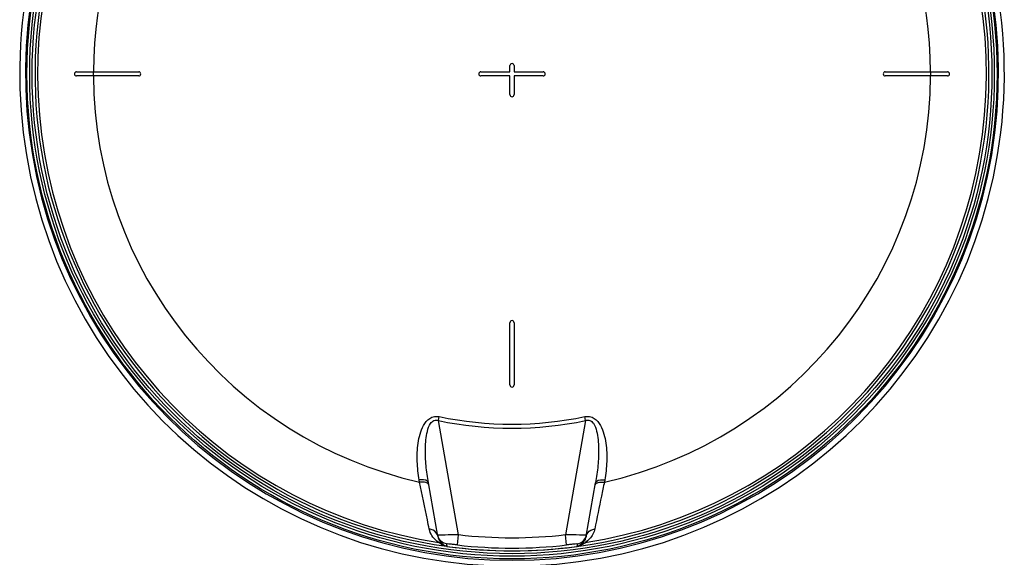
# Model space of a CAD drawing. Header units: millimetres. Extents: x 0 to 297, y 0 to 210.
# Tile 21 of 31: x 218 to 260, y 139 to 162. Entities that reach past the tile are written whole.
import ezdxf

# ---------------------------------------------------------------- set-up
doc = ezdxf.new("R2010")
doc.units = ezdxf.units.MM
doc.header["$LTSCALE"] = 16.335
doc.layers.get('0').update_dxf_attribs({"linetype": 'CONTINUOUS'})
doc.layers.add('08_SURFACES', color=7, linetype='CONTINUOUS')
doc.layers.add('AXES_REF', color=7, linetype='CONTINUOUS')

msp = doc.modelspace()

# ---------------------------------------------------------------- linework, layer by layer
at = {"color": 9, "linetype": 'Continuous'}
for p, q in [((236.207, 144.493), (236.242, 144.659)), ((237.065, 139.627), (236.207, 144.493)), ((242.474, 144.493), (241.617, 139.627)), ((242.474, 144.493), (242.439, 144.659)), ((235.403, 141.868), (235.387, 141.96)), ((243.294, 141.96), (243.278, 141.868)), ((236.172, 139.602), (236.172, 139.601)), ((236.259, 139.606), (236.203, 139.604)), ((236.264, 139.606), (236.259, 139.606)), ((237.014, 139.189), (237.065, 139.627)), ((241.667, 139.189), (241.617, 139.627)), ((242.423, 139.606), (242.417, 139.606)), ((236.546, 139.24), (236.551, 139.213)), ((236.55, 139.22), (236.551, 139.213)), ((236.551, 139.213), (236.565, 139.135)), ((236.565, 139.135), (236.566, 139.129)), ((236.565, 139.135), (236.566, 139.129)), ((236.566, 139.129), (236.566, 139.128)), ((242.115, 139.129), (242.126, 139.188)), ((242.115, 139.129), (242.115, 139.128)), ((242.126, 139.188), (242.13, 139.213)), ((242.126, 139.188), (242.13, 139.213)), ((242.13, 139.213), (242.135, 139.24)), ((242.13, 139.213), (242.135, 139.24))]:
    msp.add_line(p, q, dxfattribs=at)
at = {"color": 7, "linetype": 'Continuous'}
for p, q in [((236.178, 139.564), (235.777, 141.84)), ((242.503, 139.564), (242.904, 141.84)), ((242.503, 139.564), (242.501, 139.555)), ((236.545, 139.131), (236.566, 139.128))]:
    msp.add_line(p, q, dxfattribs=at)
for radius in [20.675, 20.454]:
    msp.add_circle((239.341, 159.269), radius, dxfattribs=at)
at = {"color": 9, "linetype": 'Continuous'}
msp.add_circle((239.341, 159.269), 20.558, dxfattribs=at)
at = {"color": 7, "linetype": 'Continuous'}
for centre, radius, start, end in [((239.341, 159.269), 20.33, 262.157, 262.0955), ((236.6, 139.677), 0.435, 190.0129, 195.0542), ((236.612, 139.68), 0.448, 195.0656, 205.9758), ((236.611, 139.68), 0.446, 205.9651, 210.0288)]:
    msp.add_arc(centre, radius, start, end, dxfattribs=at)
at = {"color": 9, "linetype": 'Continuous'}
for centre, radius, start, end in [((239.341, 159.269), 20.223, 113.5873, 261.134), ((239.341, 159.269), 20.223, 278.866, 66.4127), ((239.341, 159.269), 15.105, 258.0255, 281.9745), ((239.341, 159.269), 14.934, 258.0255, 281.9745), ((235.85, 139.506), 0.334, 10.0402, 19.2988), ((236.675, 139.651), 0.505, 190.0001, 191.3272), ((236.68, 139.652), 0.509, 191.3385, 199.5886), ((236.684, 139.654), 0.514, 199.5781, 201.0093), ((236.607, 139.678), 0.442, 210.0321, 211.5454), ((236.877, 120.93), 18.686, 91.5761, 91.8801), ((239.341, 159.269), 19.773, 263.3902, 276.6098), ((241.947, 125.453), 14.161, 88.0973, 88.2962), ((242.183, 132.532), 7.079, 87.8739, 88.0571), ((242.313, 135.99), 3.617, 87.4527, 87.8958), ((242.004, 139.652), 0.506, 346.1816, 349.0319), ((242.081, 139.677), 0.435, 344.9458, 349.9871), ((242.831, 139.506), 0.334, 160.7011, 169.9598), ((236.728, 139.567), 0.48, 224.8648, 227.5823), ((239.341, 159.269), 20.33, 262.1569, 277.8431), ((239.341, 159.269), 20.215, 263.3902, 276.6098), ((241.969, 140.186), 1.068, 277.8344, 277.9511), ((241.952, 139.568), 0.482, 312.6107, 315.1325)]:
    msp.add_arc(centre, radius, start, end, dxfattribs=at)
for points, knots in [([(235.387, 141.96), (235.341, 142.217), (235.285, 142.74), (235.308, 143.398), (235.411, 143.916), (235.552, 144.289), (235.802, 144.632), (236.106, 144.688), (236.242, 144.659)], [0, 0, 0, 0, 0.246511, 0.49364, 0.617804, 0.742618, 0.869098, 1, 1, 1, 1]), ([(235.777, 141.84), (235.735, 142.081), (235.669, 142.567), (235.642, 143.179), (235.667, 143.67), (235.724, 144.031), (235.815, 144.332), (236.003, 144.515), (236.146, 144.516), (236.207, 144.493)], [0, 0, 0, 0, 0.248944, 0.497935, 0.622458, 0.746878, 0.870845, 0.933757, 1, 1, 1, 1]), ([(242.439, 144.659), (242.575, 144.688), (242.879, 144.632), (243.13, 144.289), (243.27, 143.916), (243.373, 143.398), (243.396, 142.74), (243.34, 142.217), (243.294, 141.96)], [0, 0, 0, 0, 0.130887, 0.257393, 0.38221, 0.506372, 0.753496, 1, 1, 1, 1]), ([(242.474, 144.493), (242.534, 144.516), (242.676, 144.525), (242.862, 144.335), (242.956, 144.038), (243.014, 143.675), (243.039, 143.183), (243.012, 142.569), (242.947, 142.081), (242.904, 141.84)], [0, 0, 0, 0, 0.064659, 0.127992, 0.252164, 0.376736, 0.501419, 0.750733, 1, 1, 1, 1]), ([(235.777, 141.84), (235.773, 141.862), (235.677, 141.984), (235.506, 141.972), (235.387, 141.96)], [0, 0, 0, 0, 0.163069, 1, 1, 1, 1]), ([(235.733, 141.822), (235.714, 141.833), (235.609, 141.875), (235.492, 141.876), (235.403, 141.868)], [0, 0, 0, 0, 0.199818, 1, 1, 1, 1]), ([(235.813, 139.871), (235.787, 140), (235.652, 140.666), (235.515, 141.331), (235.403, 141.868)], [0, 0, 0, 0, 0.193487, 1, 1, 1, 1]), ([(243.278, 141.868), (243.237, 141.669), (243.099, 141.003), (242.963, 140.338), (242.868, 139.871)], [0, 0, 0, 0, 0.299318, 1, 1, 1, 1]), ([(242.904, 141.84), (242.908, 141.862), (243.004, 141.984), (243.176, 141.972), (243.294, 141.96)], [0, 0, 0, 0, 0.163069, 1, 1, 1, 1]), ([(242.949, 141.822), (242.968, 141.833), (243.073, 141.875), (243.189, 141.876), (243.278, 141.868)], [0, 0, 0, 0, 0.199818, 1, 1, 1, 1]), ([(235.794, 141.746), (235.791, 141.761), (235.775, 141.792), (235.748, 141.813), (235.733, 141.822)], [0, 0, 0, 0, 0.455358, 1, 1, 1, 1]), ([(242.888, 141.746), (242.89, 141.761), (242.906, 141.792), (242.933, 141.813), (242.949, 141.822)], [0, 0, 0, 0, 0.455358, 1, 1, 1, 1]), ([(236.224, 139.288), (236.194, 139.31), (235.997, 139.446), (235.853, 139.672), (235.813, 139.871)], [0, 0, 0, 0, 0.154994, 1, 1, 1, 1]), ([(242.868, 139.871), (242.853, 139.795), (242.773, 139.562), (242.588, 139.388), (242.457, 139.288)], [0, 0, 0, 0, 0.320046, 1, 1, 1, 1]), ([(236.175, 139.602), (236.175, 139.602), (236.173, 139.602), (236.172, 139.602), (236.172, 139.602)], [0, 0, 0, 0, 0.678194, 1, 1, 1, 1]), ([(236.203, 139.604), (236.197, 139.604), (236.188, 139.603), (236.179, 139.603), (236.175, 139.602)], [0, 0, 0, 0, 0.621085, 1, 1, 1, 1]), ([(236.388, 139.228), (236.377, 139.238), (236.298, 139.301), (236.236, 139.389), (236.205, 139.47)], [0, 0, 0, 0, 0.146897, 1, 1, 1, 1]), ([(237.065, 139.627), (236.998, 139.626), (236.764, 139.62), (236.53, 139.614), (236.363, 139.609)], [0, 0, 0, 0, 0.284404, 1, 1, 1, 1]), ([(242.368, 139.608), (242.32, 139.609), (242.07, 139.616), (241.819, 139.622), (241.617, 139.627)], [0, 0, 0, 0, 0.19083, 1, 1, 1, 1]), ([(242.496, 139.531), (242.486, 139.491), (242.444, 139.373), (242.351, 139.286), (242.293, 139.228)], [0, 0, 0, 0, 0.330993, 1, 1, 1, 1]), ([(242.51, 139.601), (242.51, 139.604), (242.489, 139.6), (242.483, 139.604), (242.474, 139.604)], [0, 0, 0, 0, 0.25064, 1, 1, 1, 1]), ([(236.505, 139.14), (236.464, 139.15), (236.363, 139.187), (236.273, 139.247), (236.224, 139.288)], [0, 0, 0, 0, 0.398159, 1, 1, 1, 1]), ([(236.484, 139.155), (236.468, 139.164), (236.44, 139.181), (236.415, 139.202), (236.404, 139.212)], [0, 0, 0, 0, 0.561806, 1, 1, 1, 1]), ([(236.566, 139.129), (236.547, 139.131), (236.519, 139.139), (236.493, 139.151), (236.484, 139.155)], [0, 0, 0, 0, 0.681269, 1, 1, 1, 1]), ([(236.545, 139.131), (236.537, 139.133), (236.524, 139.135), (236.511, 139.138), (236.505, 139.14)], [0, 0, 0, 0, 0.570442, 1, 1, 1, 1]), ([(237.014, 139.189), (236.956, 139.195), (236.851, 139.205), (236.693, 139.234), (236.626, 139.22), (236.544, 139.253), (236.546, 139.24)], [0, 0, 0, 0, 0.372921, 0.696586, 0.920371, 1, 1, 1, 1]), ([(242.135, 139.24), (242.138, 139.253), (242.056, 139.22), (241.988, 139.234), (241.83, 139.205), (241.726, 139.195), (241.667, 139.189)], [0, 0, 0, 0, 0.079736, 0.303788, 0.627303, 1, 1, 1, 1]), ([(242.278, 139.213), (242.271, 139.207), (242.225, 139.167), (242.168, 139.136), (242.117, 139.129)], [0, 0, 0, 0, 0.155378, 1, 1, 1, 1]), ([(242.457, 139.288), (242.443, 139.276), (242.349, 139.202), (242.236, 139.149), (242.137, 139.131)], [0, 0, 0, 0, 0.156666, 1, 1, 1, 1])]:
    msp.add_open_spline(points, degree=3, knots=knots, dxfattribs=at)
for points in [[(236.113, 139.711), (236.045, 139.802), (235.926, 139.86), (235.813, 139.871)], [(242.568, 139.711), (242.636, 139.802), (242.755, 139.86), (242.868, 139.871)], [(236.165, 139.616), (236.153, 139.65), (236.135, 139.683), (236.113, 139.711)], [(236.546, 139.24), (236.422, 139.258), (236.296, 139.339), (236.231, 139.446)], [(242.135, 139.24), (242.297, 139.263), (242.459, 139.407), (242.501, 139.564)], [(242.517, 139.616), (242.528, 139.65), (242.546, 139.683), (242.568, 139.711)], [(236.388, 139.228), (236.341, 139.257), (236.281, 139.286), (236.228, 139.272)], [(242.293, 139.228), (242.341, 139.257), (242.4, 139.286), (242.454, 139.272)]]:
    msp.add_open_spline(points, degree=3, dxfattribs=at)
at = {"layer": '08_SURFACES', "color": 7, "linetype": 'Continuous'}
for p, q in [((239.252, 159.357), (239.252, 159.622)), ((239.429, 159.622), (239.429, 159.357)), ((220.778, 159.357), (223.43, 159.357)), ((223.43, 159.18), (220.778, 159.18)), ((238.015, 159.357), (239.252, 159.357)), ((239.252, 159.18), (238.015, 159.18)), ((239.252, 158.385), (239.252, 159.18)), ((239.429, 159.357), (240.667, 159.357)), ((240.667, 159.18), (239.429, 159.18)), ((239.429, 159.18), (239.429, 158.385)), ((255.251, 159.357), (257.903, 159.357)), ((257.903, 159.18), (255.251, 159.18)), ((239.252, 146.01), (239.252, 148.662)), ((239.429, 148.662), (239.429, 146.01))]:
    msp.add_line(p, q, dxfattribs=at)
at = {"layer": '08_SURFACES', "color": 9, "linetype": 'Continuous'}
for radius, start, end in [(17.841, 118.2519, 179.7161), (17.841, 0.2839, 61.7481), (17.849, 179.7163, 180.2837), (17.841, 180.2839, 257.2499), (17.841, 282.7501, 359.7161), (17.849, 359.7163, 0.2837)]:
    msp.add_arc((239.341, 159.269), radius, start, end, dxfattribs=at)
at = {"layer": '08_SURFACES', "color": 7, "linetype": 'Continuous'}
for centre, start, end in [((239.341, 159.622), 0, 180), ((220.778, 159.269), 90, 270), ((223.43, 159.269), 270, 90), ((238.015, 159.269), 90, 270), ((240.667, 159.269), 270, 90), ((255.251, 159.269), 90, 270), ((257.903, 159.269), 270, 90), ((239.341, 158.385), 180, 360), ((239.341, 148.662), 0, 180), ((239.341, 146.01), 180, 360)]:
    msp.add_arc(centre, 0.0884, start, end, dxfattribs=at)
at = {"layer": 'AXES_REF', "color": 7, "linetype": 'Continuous'}
msp.add_arc((239.341, 159.269), 20.984, 108.9261, 71.0739, dxfattribs=at)
at = {"layer": 'AXES_REF', "color": 9, "linetype": 'Continuous'}
msp.add_arc((239.341, 159.269), 20.735, 109.1628, 70.8372, dxfattribs=at)

doc.saveas('drawing.dxf')
